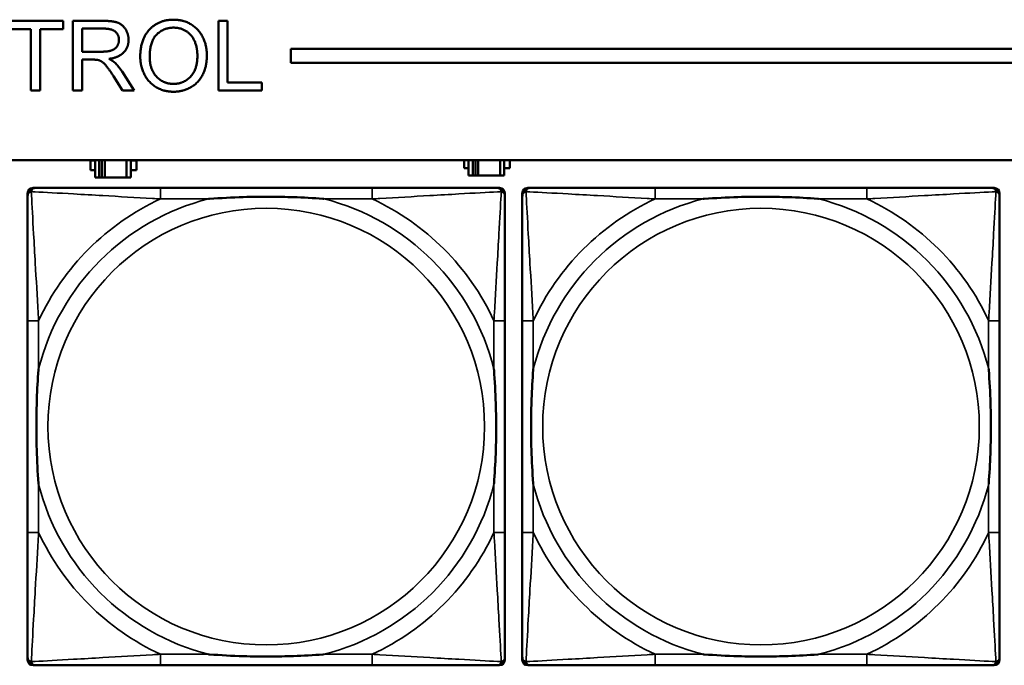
# Model space of a CAD drawing. Header units: inches. Extents: x 1.4 to 53.9, y 1.3 to 58.
# Tile 165 of 227: x 28.7 to 30.1, y 46.7 to 47.6. Entities that reach past the tile are written whole.
import ezdxf

# ---------------------------------------------------------------- set-up
doc = ezdxf.new("R2010")
doc.units = ezdxf.units.IN
doc.header["$MEASUREMENT"] = 0
doc.layers.add('Visible (ANSI)', color=7, linetype='Continuous', lineweight=50)
doc.layers.add('Visible Narrow (ANSI)', color=7, linetype='Continuous', lineweight=35)

msp = doc.modelspace()

# ---------------------------------------------------------------- linework, layer by layer
at = {"layer": 'Visible (ANSI)'}
for p, q in [((28.67, 47.5861), (28.7492, 47.5861)), ((28.7492, 47.5861), (28.7492, 47.5742)), ((28.763, 47.5861), (28.8074, 47.5861)), ((28.763, 47.4861), (28.763, 47.5861)), ((28.9719, 47.5861), (28.9851, 47.5861)), ((28.9719, 47.4861), (28.9719, 47.5861)), ((28.9851, 47.5861), (28.9851, 47.4979)), ((28.7029, 47.5742), (28.67, 47.5742)), ((28.7029, 47.4861), (28.7029, 47.5742)), ((28.7492, 47.5742), (28.7162, 47.5742)), ((28.7162, 47.5742), (28.7162, 47.4861)), ((28.7763, 47.5419), (28.7763, 47.575)), ((28.7763, 47.575), (28.8079, 47.575)), ((28.8047, 47.5419), (28.7763, 47.5419)), ((29.0757, 47.5261), (29.0757, 47.5461)), ((29.0757, 47.5461), (36.5227, 47.5461)), ((28.7916, 47.5305), (28.7763, 47.5305)), ((28.7763, 47.5305), (28.7763, 47.4861)), ((36.5227, 47.5261), (29.0757, 47.5261)), ((28.8338, 47.5133), (28.8511, 47.4861)), ((28.8345, 47.4861), (28.8213, 47.5069)), ((28.9851, 47.4979), (29.0344, 47.4979)), ((29.0344, 47.4979), (29.0344, 47.4861)), ((28.7162, 47.4861), (28.7029, 47.4861)), ((28.7763, 47.4861), (28.763, 47.4861)), ((28.8511, 47.4861), (28.8345, 47.4861)), ((29.0344, 47.4861), (28.9719, 47.4861)), ((19.4287, 47.3861), (36.5227, 47.3861)), ((28.7886, 47.3719), (28.7886, 47.3859)), ((28.7886, 47.3859), (28.7951, 47.3859)), ((28.7951, 47.3861), (28.7951, 47.3614)), ((28.8009, 47.3614), (28.8009, 47.3861)), ((28.8049, 47.3614), (28.8049, 47.3861)), ((28.809, 47.3861), (28.809, 47.3614)), ((28.8403, 47.3861), (28.8403, 47.3614)), ((28.8461, 47.3614), (28.8461, 47.3861)), ((28.8461, 47.3859), (28.8542, 47.3859)), ((28.8542, 47.3859), (28.8542, 47.3719)), ((29.3246, 47.3749), (29.3246, 47.3861)), ((29.3311, 47.3861), (29.3311, 47.3644)), ((29.3369, 47.3644), (29.3369, 47.3861)), ((29.3409, 47.3644), (29.3409, 47.3861)), ((29.345, 47.3861), (29.345, 47.3644)), ((29.3763, 47.3861), (29.3763, 47.3644)), ((29.3821, 47.3644), (29.3821, 47.3861)), ((29.3902, 47.3861), (29.3902, 47.3749)), ((28.7951, 47.3719), (28.7886, 47.3719)), ((28.8542, 47.3719), (28.8461, 47.3719)), ((29.3311, 47.3749), (29.3246, 47.3749)), ((29.3902, 47.3749), (29.3821, 47.3749)), ((28.7951, 47.3614), (28.8009, 47.3614)), ((28.8049, 47.3614), (28.8009, 47.3614)), ((28.809, 47.3614), (28.8049, 47.3614)), ((28.8403, 47.3614), (28.809, 47.3614)), ((28.8403, 47.3614), (28.8461, 47.3614)), ((29.3311, 47.3644), (29.3369, 47.3644)), ((29.3409, 47.3644), (29.3369, 47.3644)), ((29.345, 47.3644), (29.3409, 47.3644)), ((29.3763, 47.3644), (29.345, 47.3644)), ((29.3763, 47.3644), (29.3821, 47.3644)), ((28.706, 47.3464), (28.71, 47.3464)), ((29.1926, 47.3464), (28.8887, 47.3464)), ((29.3714, 47.3464), (29.3753, 47.3464)), ((29.416, 47.3464), (29.42, 47.3464)), ((29.9026, 47.3464), (29.5987, 47.3464)), ((30.0814, 47.3464), (30.0853, 47.3464)), ((28.6981, 46.6692), (28.6981, 47.3385)), ((29.3832, 47.3385), (29.3832, 47.3346)), ((29.4081, 46.6692), (29.4081, 47.3385)), ((30.0932, 47.3385), (30.0932, 47.3346)), ((28.6981, 47.1558), (28.6981, 46.8519)), ((29.3832, 46.8519), (29.3832, 47.1558)), ((29.4081, 47.1558), (29.4081, 46.8519)), ((30.0932, 46.8519), (30.0932, 47.1558)), ((29.3832, 46.6731), (29.3832, 46.6692)), ((30.0932, 46.6731), (30.0932, 46.6692)), ((29.3753, 46.6613), (28.706, 46.6613)), ((28.8887, 46.6613), (29.1926, 46.6613)), ((30.0853, 46.6613), (29.416, 46.6613)), ((29.5987, 46.6613), (29.9026, 46.6613))]:
    msp.add_line(p, q, dxfattribs=at)
for centre, radius, start, end in [((28.706, 47.3385), 0.00787, 90, 180), ((28.71, 47.3346), 0.0118, 90, 180), ((29.3714, 47.3346), 0.0118, 0, 90), ((29.3753, 47.3385), 0.00787, 0, 90), ((29.416, 47.3385), 0.00787, 90, 180), ((29.42, 47.3346), 0.0118, 90, 180), ((30.0814, 47.3346), 0.0118, 0, 90), ((30.0853, 47.3385), 0.00787, 0, 90), ((28.71, 46.6731), 0.0118, 180, 270), ((28.706, 46.6692), 0.00787, 180, 270), ((29.3714, 46.6731), 0.0118, 270, 360), ((29.3753, 46.6692), 0.00787, 270, 0), ((29.42, 46.6731), 0.0118, 180, 270), ((29.416, 46.6692), 0.00787, 180, 270), ((30.0814, 46.6731), 0.0118, 270, 360), ((30.0853, 46.6692), 0.00787, 270, 0)]:
    msp.add_arc(centre, radius, start, end, dxfattribs=at)
for points in [[(28.8074, 47.5861), (28.8207, 47.5861), (28.8347, 47.5806), (28.843, 47.567), (28.843, 47.5588)], [(28.8598, 47.5348), (28.8598, 47.5597), (28.8865, 47.5878), (28.9076, 47.5878)], [(28.9076, 47.5878), (28.9215, 47.5878), (28.9438, 47.5745), (28.9554, 47.5509), (28.9554, 47.5359)], [(28.8079, 47.575), (28.8191, 47.575), (28.8293, 47.5659), (28.8293, 47.5588)], [(28.8734, 47.5346), (28.8734, 47.5572), (28.8937, 47.5764), (28.9077, 47.5764)], [(28.9077, 47.5764), (28.9176, 47.5764), (28.9335, 47.5665), (28.9418, 47.5482), (28.9418, 47.5361)], [(28.8293, 47.5588), (28.8293, 47.554), (28.824, 47.5457), (28.8138, 47.5419), (28.8047, 47.5419)], [(28.843, 47.5588), (28.843, 47.5481), (28.8292, 47.5335), (28.8149, 47.5316)], [(28.799, 47.53), (28.7967, 47.5305), (28.7916, 47.5305)], [(28.8213, 47.5069), (28.8155, 47.5159), (28.808, 47.5254), (28.8021, 47.5293), (28.799, 47.53)], [(28.8149, 47.5316), (28.82, 47.529), (28.8228, 47.5266)], [(28.8228, 47.5266), (28.8286, 47.5213), (28.8338, 47.5133)], [(28.9076, 47.4844), (28.8934, 47.4844), (28.8712, 47.498), (28.8598, 47.5216), (28.8598, 47.5348)], [(28.9075, 47.4957), (28.8928, 47.4957), (28.8734, 47.5165), (28.8734, 47.5346)], [(28.9418, 47.5361), (28.9418, 47.5167), (28.9225, 47.4957), (28.9075, 47.4957)], [(28.9554, 47.5359), (28.9554, 47.5207), (28.9431, 47.4967), (28.9206, 47.4844), (28.9076, 47.4844)]]:
    msp.add_open_spline(points, degree=2, dxfattribs=at)
for points, knots in [([(28.8887, 47.3464), (28.8851, 47.3464), (28.8815, 47.3464), (28.8779, 47.3464), (28.8447, 47.3464), (28.811, 47.3464), (28.7802, 47.3464), (28.7532, 47.3464), (28.7277, 47.3464), (28.7142, 47.3464), (28.7126, 47.3464), (28.7112, 47.3464), (28.71, 47.3464)], [0, 0, 0, 0, 0.0272471, 0.0272471, 0.0272471, 0.2790553, 0.2790553, 0.2790553, 0.4988354, 0.4988354, 0.4988354, 0.5252205, 0.5252205, 0.5252205, 0.5252205]), ([(29.3714, 47.3464), (29.3565, 47.3464), (29.3149, 47.3464), (29.2742, 47.3464), (29.2477, 47.3464), (29.2198, 47.3464), (29.1926, 47.3464)], [-0.5252205, -0.5252205, -0.5252205, -0.5252205, -0.20743, -0.20743, -0.20743, 0, 0, 0, 0]), ([(29.5987, 47.3464), (29.5951, 47.3464), (29.5915, 47.3464), (29.5879, 47.3464), (29.5547, 47.3464), (29.521, 47.3464), (29.4902, 47.3464), (29.4632, 47.3464), (29.4377, 47.3464), (29.4242, 47.3464), (29.4226, 47.3464), (29.4212, 47.3464), (29.42, 47.3464)], [0, 0, 0, 0, 0.0272471, 0.0272471, 0.0272471, 0.2790553, 0.2790553, 0.2790553, 0.4988354, 0.4988354, 0.4988354, 0.5252205, 0.5252205, 0.5252205, 0.5252205]), ([(30.0814, 47.3464), (30.0665, 47.3464), (30.0249, 47.3464), (29.9842, 47.3464), (29.9577, 47.3464), (29.9298, 47.3464), (29.9026, 47.3464)], [-0.5252205, -0.5252205, -0.5252205, -0.5252205, -0.20743, -0.20743, -0.20743, 0, 0, 0, 0]), ([(28.6981, 47.3346), (28.6981, 47.3197), (28.6981, 47.2781), (28.6981, 47.2374), (28.6981, 47.2109), (28.6981, 47.183), (28.6981, 47.1558)], [-0.5252205, -0.5252205, -0.5252205, -0.5252205, -0.20743, -0.20743, -0.20743, 0, 0, 0, 0]), ([(28.9579, 47.3306), (28.9584, 47.3307), (28.9588, 47.3307), (28.9753, 47.3319), (28.9914, 47.3328), (29.0143, 47.3335), (29.021, 47.3336), (29.0302, 47.3337), (29.0327, 47.3338), (29.0367, 47.3338), (29.0383, 47.3338), (29.0415, 47.3338), (29.043, 47.3338), (29.0466, 47.3338), (29.0486, 47.3338), (29.0548, 47.3337), (29.0589, 47.3336), (29.0686, 47.3334), (29.0742, 47.3333), (29.094, 47.3326), (29.1081, 47.3318), (29.1225, 47.3307), (29.123, 47.3307), (29.1234, 47.3306)], [-0.416114, -0.416114, -0.416114, -0.416114, -0.4127691, -0.4127691, -0.2896446, -0.2896446, -0.2388934, -0.2388934, -0.2201881, -0.2201881, -0.2080204, -0.2080204, -0.196499, -0.196499, -0.1809939, -0.1809939, -0.149741, -0.149741, -0.1073162, -0.1073162, 0, 0, 0.0033356, 0.0033356, 0.0033356, 0.0033356]), ([(29.3832, 47.1558), (29.3832, 47.1594), (29.3832, 47.163), (29.3832, 47.1666), (29.3832, 47.1998), (29.3832, 47.2335), (29.3832, 47.2643), (29.3832, 47.2913), (29.3832, 47.3168), (29.3832, 47.3303), (29.3832, 47.3319), (29.3832, 47.3333), (29.3832, 47.3346)], [0, 0, 0, 0, 0.0272471, 0.0272471, 0.0272471, 0.2790553, 0.2790553, 0.2790553, 0.4988354, 0.4988354, 0.4988354, 0.5252205, 0.5252205, 0.5252205, 0.5252205]), ([(29.4081, 47.3346), (29.4081, 47.3197), (29.4081, 47.2781), (29.4081, 47.2374), (29.4081, 47.2109), (29.4081, 47.183), (29.4081, 47.1558)], [-0.5252205, -0.5252205, -0.5252205, -0.5252205, -0.20743, -0.20743, -0.20743, 0, 0, 0, 0]), ([(29.6679, 47.3306), (29.6684, 47.3307), (29.6688, 47.3307), (29.6853, 47.3319), (29.7014, 47.3328), (29.7243, 47.3335), (29.731, 47.3336), (29.7402, 47.3337), (29.7427, 47.3338), (29.7467, 47.3338), (29.7483, 47.3338), (29.7515, 47.3338), (29.753, 47.3338), (29.7566, 47.3338), (29.7586, 47.3338), (29.7648, 47.3337), (29.7689, 47.3336), (29.7786, 47.3334), (29.7842, 47.3333), (29.804, 47.3326), (29.8181, 47.3318), (29.8325, 47.3307), (29.833, 47.3307), (29.8334, 47.3306)], [-0.416114, -0.416114, -0.416114, -0.416114, -0.4127691, -0.4127691, -0.2896446, -0.2896446, -0.2388934, -0.2388934, -0.2201881, -0.2201881, -0.2080204, -0.2080204, -0.196499, -0.196499, -0.1809939, -0.1809939, -0.149741, -0.149741, -0.1073162, -0.1073162, 0, 0, 0.0033356, 0.0033356, 0.0033356, 0.0033356]), ([(30.0932, 47.1558), (30.0932, 47.1594), (30.0932, 47.163), (30.0932, 47.1666), (30.0932, 47.1998), (30.0932, 47.2335), (30.0932, 47.2643), (30.0932, 47.2913), (30.0932, 47.3168), (30.0932, 47.3303), (30.0932, 47.3319), (30.0932, 47.3333), (30.0932, 47.3346)], [0, 0, 0, 0, 0.0272471, 0.0272471, 0.0272471, 0.2790553, 0.2790553, 0.2790553, 0.4988354, 0.4988354, 0.4988354, 0.5252205, 0.5252205, 0.5252205, 0.5252205]), ([(28.7139, 46.9211), (28.7139, 46.9215), (28.7138, 46.922), (28.7126, 46.9385), (28.7117, 46.9545), (28.711, 46.9775), (28.7109, 46.9842), (28.7108, 46.9934), (28.7107, 46.9958), (28.7107, 46.9999), (28.7107, 47.0015), (28.7107, 47.0047), (28.7107, 47.0062), (28.7107, 47.0098), (28.7107, 47.0118), (28.7108, 47.018), (28.7109, 47.0221), (28.7111, 47.0318), (28.7112, 47.0374), (28.7119, 47.0572), (28.7127, 47.0712), (28.7138, 47.0857), (28.7139, 47.0862), (28.7139, 47.0866)], [-0.416114, -0.416114, -0.416114, -0.416114, -0.4127691, -0.4127691, -0.2896446, -0.2896446, -0.2388934, -0.2388934, -0.2201881, -0.2201881, -0.2080204, -0.2080204, -0.196499, -0.196499, -0.1809939, -0.1809939, -0.149741, -0.149741, -0.1073162, -0.1073162, 0, 0, 0.0033356, 0.0033356, 0.0033356, 0.0033356]), ([(29.3674, 47.0866), (29.3675, 47.0862), (29.3675, 47.0857), (29.3687, 47.0692), (29.3696, 47.0532), (29.3703, 47.0302), (29.3704, 47.0235), (29.3706, 47.0143), (29.3706, 47.0119), (29.3706, 47.0078), (29.3706, 47.0062), (29.3706, 47.003), (29.3706, 47.0015), (29.3706, 46.9979), (29.3706, 46.9959), (29.3705, 46.9897), (29.3705, 46.9856), (29.3703, 46.9759), (29.3701, 46.9703), (29.3694, 46.9505), (29.3686, 46.9365), (29.3675, 46.922), (29.3675, 46.9215), (29.3674, 46.9211)], [-0.416114, -0.416114, -0.416114, -0.416114, -0.4127691, -0.4127691, -0.2896446, -0.2896446, -0.2388934, -0.2388934, -0.2201881, -0.2201881, -0.2080204, -0.2080204, -0.196499, -0.196499, -0.1809939, -0.1809939, -0.149741, -0.149741, -0.1073162, -0.1073162, 0, 0, 0.0033356, 0.0033356, 0.0033356, 0.0033356]), ([(29.4239, 46.9211), (29.4239, 46.9215), (29.4238, 46.922), (29.4226, 46.9385), (29.4217, 46.9545), (29.421, 46.9775), (29.4209, 46.9842), (29.4208, 46.9934), (29.4207, 46.9958), (29.4207, 46.9999), (29.4207, 47.0015), (29.4207, 47.0047), (29.4207, 47.0062), (29.4207, 47.0098), (29.4207, 47.0118), (29.4208, 47.018), (29.4209, 47.0221), (29.4211, 47.0318), (29.4212, 47.0374), (29.4219, 47.0572), (29.4227, 47.0712), (29.4238, 47.0857), (29.4239, 47.0862), (29.4239, 47.0866)], [-0.416114, -0.416114, -0.416114, -0.416114, -0.4127691, -0.4127691, -0.2896446, -0.2896446, -0.2388934, -0.2388934, -0.2201881, -0.2201881, -0.2080204, -0.2080204, -0.196499, -0.196499, -0.1809939, -0.1809939, -0.149741, -0.149741, -0.1073162, -0.1073162, 0, 0, 0.0033356, 0.0033356, 0.0033356, 0.0033356]), ([(30.0774, 47.0866), (30.0775, 47.0862), (30.0775, 47.0857), (30.0787, 47.0692), (30.0796, 47.0532), (30.0803, 47.0302), (30.0804, 47.0235), (30.0806, 47.0143), (30.0806, 47.0119), (30.0806, 47.0078), (30.0806, 47.0062), (30.0806, 47.003), (30.0806, 47.0015), (30.0806, 46.9979), (30.0806, 46.9959), (30.0805, 46.9897), (30.0805, 46.9856), (30.0803, 46.9759), (30.0801, 46.9703), (30.0794, 46.9505), (30.0786, 46.9365), (30.0775, 46.922), (30.0775, 46.9215), (30.0774, 46.9211)], [-0.416114, -0.416114, -0.416114, -0.416114, -0.4127691, -0.4127691, -0.2896446, -0.2896446, -0.2388934, -0.2388934, -0.2201881, -0.2201881, -0.2080204, -0.2080204, -0.196499, -0.196499, -0.1809939, -0.1809939, -0.149741, -0.149741, -0.1073162, -0.1073162, 0, 0, 0.0033356, 0.0033356, 0.0033356, 0.0033356]), ([(28.6981, 46.8519), (28.6981, 46.8247), (28.6981, 46.7968), (28.6981, 46.7703), (28.6981, 46.7296), (28.6981, 46.688), (28.6981, 46.6731)], [3.9382945, 3.9382945, 3.9382945, 3.9382945, 4.1457245, 4.1457245, 4.1457245, 4.463515, 4.463515, 4.463515, 4.463515]), ([(29.3832, 46.6731), (29.3832, 46.688), (29.3832, 46.7296), (29.3832, 46.7703), (29.3832, 46.7968), (29.3832, 46.8247), (29.3832, 46.8519)], [-0.5252205, -0.5252205, -0.5252205, -0.5252205, -0.20743, -0.20743, -0.20743, 0, 0, 0, 0]), ([(29.4081, 46.8519), (29.4081, 46.8247), (29.4081, 46.7968), (29.4081, 46.7703), (29.4081, 46.7296), (29.4081, 46.688), (29.4081, 46.6731)], [3.9382945, 3.9382945, 3.9382945, 3.9382945, 4.1457245, 4.1457245, 4.1457245, 4.463515, 4.463515, 4.463515, 4.463515]), ([(30.0932, 46.6731), (30.0932, 46.688), (30.0932, 46.7296), (30.0932, 46.7703), (30.0932, 46.7968), (30.0932, 46.8247), (30.0932, 46.8519)], [-0.5252205, -0.5252205, -0.5252205, -0.5252205, -0.20743, -0.20743, -0.20743, 0, 0, 0, 0]), ([(29.1234, 46.6771), (29.123, 46.677), (29.1225, 46.677), (29.1081, 46.6759), (29.094, 46.6751), (29.0742, 46.6744), (29.0686, 46.6743), (29.0589, 46.6741), (29.0548, 46.674), (29.0486, 46.6739), (29.0466, 46.6739), (29.043, 46.6739), (29.0415, 46.6739), (29.0383, 46.6739), (29.0367, 46.6739), (29.0327, 46.6739), (29.0302, 46.674), (29.021, 46.6741), (29.0143, 46.6742), (28.9914, 46.6749), (28.9753, 46.6758), (28.9588, 46.677), (28.9584, 46.677), (28.9579, 46.6771)], [-0.4149464, -0.4149464, -0.4149464, -0.4149464, -0.41162, -0.41162, -0.3046026, -0.3046026, -0.2622958, -0.2622958, -0.23113, -0.23113, -0.215668, -0.215668, -0.2041787, -0.2041787, -0.1920448, -0.1920448, -0.1733916, -0.1733916, -0.1227817, -0.1227817, 0, 0, 0.0033356, 0.0033356, 0.0033356, 0.0033356]), ([(29.8334, 46.6771), (29.833, 46.677), (29.8325, 46.677), (29.8181, 46.6759), (29.804, 46.6751), (29.7842, 46.6744), (29.7786, 46.6743), (29.7689, 46.6741), (29.7648, 46.674), (29.7586, 46.6739), (29.7566, 46.6739), (29.753, 46.6739), (29.7515, 46.6739), (29.7483, 46.6739), (29.7467, 46.6739), (29.7427, 46.6739), (29.7402, 46.674), (29.731, 46.6741), (29.7243, 46.6742), (29.7014, 46.6749), (29.6853, 46.6758), (29.6688, 46.677), (29.6684, 46.677), (29.6679, 46.6771)], [-0.4149464, -0.4149464, -0.4149464, -0.4149464, -0.41162, -0.41162, -0.3046026, -0.3046026, -0.2622958, -0.2622958, -0.23113, -0.23113, -0.215668, -0.215668, -0.2041787, -0.2041787, -0.1920448, -0.1920448, -0.1733916, -0.1733916, -0.1227817, -0.1227817, 0, 0, 0.0033356, 0.0033356, 0.0033356, 0.0033356]), ([(28.71, 46.6613), (28.7248, 46.6613), (28.7664, 46.6613), (28.8071, 46.6613), (28.8336, 46.6613), (28.8615, 46.6613), (28.8887, 46.6613)], [-0.5252205, -0.5252205, -0.5252205, -0.5252205, -0.20743, -0.20743, -0.20743, 0, 0, 0, 0]), ([(29.1926, 46.6613), (29.2198, 46.6613), (29.2477, 46.6613), (29.2742, 46.6613), (29.3149, 46.6613), (29.3565, 46.6613), (29.3714, 46.6613)], [3.9382945, 3.9382945, 3.9382945, 3.9382945, 4.1457245, 4.1457245, 4.1457245, 4.463515, 4.463515, 4.463515, 4.463515]), ([(29.42, 46.6613), (29.4348, 46.6613), (29.4764, 46.6613), (29.5171, 46.6613), (29.5436, 46.6613), (29.5715, 46.6613), (29.5987, 46.6613)], [-0.5252205, -0.5252205, -0.5252205, -0.5252205, -0.20743, -0.20743, -0.20743, 0, 0, 0, 0]), ([(29.9026, 46.6613), (29.9298, 46.6613), (29.9577, 46.6613), (29.9842, 46.6613), (30.0249, 46.6613), (30.0665, 46.6613), (30.0814, 46.6613)], [3.9382945, 3.9382945, 3.9382945, 3.9382945, 4.1457245, 4.1457245, 4.1457245, 4.463515, 4.463515, 4.463515, 4.463515])]:
    msp.add_open_spline(points, degree=3, knots=knots, dxfattribs=at)
at = {"layer": 'Visible Narrow (ANSI)'}
for p, q in [((28.8887, 47.3464), (28.8887, 47.3306)), ((29.1926, 47.3464), (29.1926, 47.3306)), ((29.5987, 47.3464), (29.5987, 47.3306)), ((29.9026, 47.3464), (29.9026, 47.3306)), ((28.8887, 47.3306), (28.9579, 47.3306)), ((29.1234, 47.3306), (29.1926, 47.3306)), ((29.5987, 47.3306), (29.6679, 47.3306)), ((29.8334, 47.3306), (29.9026, 47.3306)), ((28.7139, 47.1558), (28.6981, 47.1558)), ((28.7139, 47.0866), (28.7139, 47.1558)), ((29.3832, 47.1558), (29.3674, 47.1558)), ((29.3674, 47.1558), (29.3674, 47.0866)), ((29.4239, 47.1558), (29.4081, 47.1558)), ((29.4239, 47.0866), (29.4239, 47.1558)), ((30.0932, 47.1558), (30.0774, 47.1558)), ((30.0774, 47.1558), (30.0774, 47.0866)), ((28.7139, 46.8519), (28.7139, 46.9211)), ((29.3674, 46.9211), (29.3674, 46.8519)), ((29.4239, 46.8519), (29.4239, 46.9211)), ((30.0774, 46.9211), (30.0774, 46.8519)), ((28.7139, 46.8519), (28.6981, 46.8519)), ((29.3832, 46.8519), (29.3674, 46.8519)), ((29.4239, 46.8519), (29.4081, 46.8519)), ((30.0932, 46.8519), (30.0774, 46.8519)), ((28.8887, 46.6771), (28.8887, 46.6613)), ((28.9579, 46.6771), (28.8887, 46.6771)), ((29.1926, 46.6771), (29.1234, 46.6771)), ((29.1926, 46.6771), (29.1926, 46.6613)), ((29.5987, 46.6771), (29.5987, 46.6613)), ((29.6679, 46.6771), (29.5987, 46.6771)), ((29.9026, 46.6771), (29.8334, 46.6771)), ((29.9026, 46.6771), (29.9026, 46.6613))]:
    msp.add_line(p, q, dxfattribs=at)
for centre in [(29.0407, 47.0039), (29.7507, 47.0039)]:
    msp.add_circle(centre, 0.3133, dxfattribs=at)
for centre, radius, start, end in [((29.0407, 47.0039), 0.3371, 104.2103, 165.7897), ((29.0407, 47.0039), 0.3604, 114.9407, 155.0593), ((29.0407, 47.0039), 0.3371, 14.2103, 75.7897), ((29.0407, 47.0039), 0.3604, 24.9407, 65.0593), ((29.7507, 47.0039), 0.3371, 104.2103, 165.7897), ((29.7507, 47.0039), 0.3604, 114.9407, 155.0593), ((29.7507, 47.0039), 0.3371, 14.2103, 75.7897), ((29.7507, 47.0039), 0.3604, 24.9407, 65.0593), ((29.0407, 47.0039), 0.3371, 194.2103, 255.7897), ((29.0407, 47.0039), 0.3371, 284.2103, 345.7897), ((29.7507, 47.0039), 0.3371, 194.2103, 255.7897), ((29.7507, 47.0039), 0.3371, 284.2103, 345.7897), ((29.0407, 47.0039), 0.3604, 204.9407, 245.0593), ((29.0407, 47.0039), 0.3604, 294.9407, 335.0593), ((29.7507, 47.0039), 0.3604, 204.9407, 245.0593), ((29.7507, 47.0039), 0.3604, 294.9407, 335.0593)]:
    msp.add_arc(centre, radius, start, end, dxfattribs=at)
for points, knots in [([(28.6981, 47.3346), (28.6981, 47.3352), (28.6982, 47.3357), (28.6985, 47.3367), (28.6986, 47.3371), (28.699, 47.3378), (28.6991, 47.338), (28.6994, 47.3384), (28.6995, 47.3386), (28.6998, 47.339), (28.7001, 47.3392), (28.7008, 47.3398), (28.7013, 47.3402), (28.7023, 47.3407), (28.7028, 47.3409), (28.7034, 47.3411)], [-0.02627331, -0.02627331, -0.02627331, -0.02627331, -0.02158775, -0.02158775, -0.01736415, -0.01736415, -0.0147244, -0.0147244, -0.01307456, -0.01307456, -0.00977487, -0.00977487, -0.00449537, -0.00449537, 0.00012419, 0.00012419, 0.00012419, 0.00012419]), ([(28.7034, 47.3411), (28.7036, 47.3417), (28.7038, 47.3422), (28.7044, 47.3433), (28.7047, 47.3438), (28.7053, 47.3445), (28.7056, 47.3447), (28.706, 47.345), (28.7061, 47.3452), (28.7065, 47.3454), (28.7067, 47.3456), (28.7074, 47.3459), (28.7078, 47.346), (28.7088, 47.3463), (28.7093, 47.3464), (28.71, 47.3464)], [-0.00012419, -0.00012419, -0.00012419, -0.00012419, 0.00449537, 0.00449537, 0.00977487, 0.00977487, 0.01307456, 0.01307456, 0.0147244, 0.0147244, 0.01736415, 0.01736415, 0.02158775, 0.02158775, 0.02627331, 0.02627331, 0.02627331, 0.02627331]), ([(28.7139, 47.1558), (28.7137, 47.1596), (28.7135, 47.1633), (28.712, 47.1907), (28.7105, 47.2149), (28.7083, 47.2527), (28.7075, 47.2668), (28.7055, 47.302), (28.7044, 47.3221), (28.7036, 47.3376), (28.7035, 47.3394), (28.7034, 47.3411)], [0, 0, 0, 0, 0.0278591, 0.0278591, 0.201273, 0.201273, 0.3066357, 0.3066357, 0.475216, 0.475216, 0.5007189, 0.5007189, 0.5007189, 0.5007189]), ([(28.7034, 47.3411), (28.7051, 47.341), (28.707, 47.3409), (28.7224, 47.3401), (28.7425, 47.339), (28.7777, 47.337), (28.7918, 47.3362), (28.8296, 47.334), (28.8538, 47.3326), (28.8812, 47.331), (28.885, 47.3308), (28.8887, 47.3306)], [-0.5007189, -0.5007189, -0.5007189, -0.5007189, -0.475216, -0.475216, -0.3066357, -0.3066357, -0.201273, -0.201273, -0.0278591, -0.0278591, 0, 0, 0, 0]), ([(29.1926, 47.3306), (29.1964, 47.3308), (29.2001, 47.331), (29.2275, 47.3326), (29.2517, 47.334), (29.2895, 47.3362), (29.3036, 47.337), (29.3388, 47.339), (29.3589, 47.3401), (29.3744, 47.3409), (29.3762, 47.341), (29.3779, 47.3411)], [0, 0, 0, 0, 0.0278591, 0.0278591, 0.201273, 0.201273, 0.3066357, 0.3066357, 0.475216, 0.475216, 0.5007189, 0.5007189, 0.5007189, 0.5007189]), ([(29.3779, 47.3411), (29.3778, 47.3394), (29.3777, 47.3376), (29.3769, 47.3221), (29.3758, 47.302), (29.3738, 47.2668), (29.373, 47.2527), (29.3708, 47.2149), (29.3694, 47.1907), (29.3678, 47.1633), (29.3676, 47.1596), (29.3674, 47.1558)], [-0.5007189, -0.5007189, -0.5007189, -0.5007189, -0.475216, -0.475216, -0.3066357, -0.3066357, -0.201273, -0.201273, -0.0278591, -0.0278591, 0, 0, 0, 0]), ([(29.3714, 47.3464), (29.372, 47.3464), (29.3725, 47.3463), (29.3735, 47.346), (29.374, 47.3459), (29.3746, 47.3456), (29.3749, 47.3454), (29.3752, 47.3452), (29.3754, 47.345), (29.3758, 47.3447), (29.376, 47.3445), (29.3766, 47.3438), (29.377, 47.3433), (29.3775, 47.3422), (29.3777, 47.3417), (29.3779, 47.3411)], [-0.02627331, -0.02627331, -0.02627331, -0.02627331, -0.02158775, -0.02158775, -0.01736415, -0.01736415, -0.0147244, -0.0147244, -0.01307456, -0.01307456, -0.00977487, -0.00977487, -0.00449537, -0.00449537, 0.00012419, 0.00012419, 0.00012419, 0.00012419]), ([(29.3779, 47.3411), (29.3785, 47.3409), (29.379, 47.3407), (29.3801, 47.3402), (29.3806, 47.3398), (29.3813, 47.3392), (29.3815, 47.339), (29.3819, 47.3386), (29.382, 47.3384), (29.3822, 47.338), (29.3824, 47.3378), (29.3827, 47.3371), (29.3829, 47.3367), (29.3831, 47.3357), (29.3832, 47.3352), (29.3832, 47.3346)], [-0.00012419, -0.00012419, -0.00012419, -0.00012419, 0.00449537, 0.00449537, 0.00977487, 0.00977487, 0.01307456, 0.01307456, 0.0147244, 0.0147244, 0.01736415, 0.01736415, 0.02158775, 0.02158775, 0.02627331, 0.02627331, 0.02627331, 0.02627331]), ([(29.4081, 47.3346), (29.4081, 47.3352), (29.4082, 47.3357), (29.4085, 47.3367), (29.4086, 47.3371), (29.409, 47.3378), (29.4091, 47.338), (29.4094, 47.3384), (29.4095, 47.3386), (29.4098, 47.339), (29.4101, 47.3392), (29.4108, 47.3398), (29.4113, 47.3402), (29.4123, 47.3407), (29.4128, 47.3409), (29.4134, 47.3411)], [-0.02627331, -0.02627331, -0.02627331, -0.02627331, -0.02158775, -0.02158775, -0.01736415, -0.01736415, -0.0147244, -0.0147244, -0.01307456, -0.01307456, -0.00977487, -0.00977487, -0.00449537, -0.00449537, 0.00012419, 0.00012419, 0.00012419, 0.00012419]), ([(29.4134, 47.3411), (29.4136, 47.3417), (29.4138, 47.3422), (29.4144, 47.3433), (29.4147, 47.3438), (29.4153, 47.3445), (29.4156, 47.3447), (29.416, 47.345), (29.4161, 47.3452), (29.4165, 47.3454), (29.4167, 47.3456), (29.4174, 47.3459), (29.4178, 47.346), (29.4188, 47.3463), (29.4193, 47.3464), (29.42, 47.3464)], [-0.00012419, -0.00012419, -0.00012419, -0.00012419, 0.00449537, 0.00449537, 0.00977487, 0.00977487, 0.01307456, 0.01307456, 0.0147244, 0.0147244, 0.01736415, 0.01736415, 0.02158775, 0.02158775, 0.02627331, 0.02627331, 0.02627331, 0.02627331]), ([(29.4239, 47.1558), (29.4237, 47.1596), (29.4235, 47.1633), (29.422, 47.1907), (29.4205, 47.2149), (29.4183, 47.2527), (29.4175, 47.2668), (29.4155, 47.302), (29.4144, 47.3221), (29.4136, 47.3376), (29.4135, 47.3394), (29.4134, 47.3411)], [0, 0, 0, 0, 0.0278591, 0.0278591, 0.201273, 0.201273, 0.3066357, 0.3066357, 0.475216, 0.475216, 0.5007189, 0.5007189, 0.5007189, 0.5007189]), ([(29.4134, 47.3411), (29.4151, 47.341), (29.417, 47.3409), (29.4324, 47.3401), (29.4525, 47.339), (29.4877, 47.337), (29.5018, 47.3362), (29.5396, 47.334), (29.5638, 47.3326), (29.5912, 47.331), (29.595, 47.3308), (29.5987, 47.3306)], [-0.5007189, -0.5007189, -0.5007189, -0.5007189, -0.475216, -0.475216, -0.3066357, -0.3066357, -0.201273, -0.201273, -0.0278591, -0.0278591, 0, 0, 0, 0]), ([(29.9026, 47.3306), (29.9064, 47.3308), (29.9101, 47.331), (29.9375, 47.3326), (29.9617, 47.334), (29.9995, 47.3362), (30.0136, 47.337), (30.0488, 47.339), (30.0689, 47.3401), (30.0844, 47.3409), (30.0862, 47.341), (30.0879, 47.3411)], [0, 0, 0, 0, 0.0278591, 0.0278591, 0.201273, 0.201273, 0.3066357, 0.3066357, 0.475216, 0.475216, 0.5007189, 0.5007189, 0.5007189, 0.5007189]), ([(30.0879, 47.3411), (30.0878, 47.3394), (30.0877, 47.3376), (30.0869, 47.3221), (30.0858, 47.302), (30.0838, 47.2668), (30.083, 47.2527), (30.0808, 47.2149), (30.0794, 47.1907), (30.0778, 47.1633), (30.0776, 47.1596), (30.0774, 47.1558)], [-0.5007189, -0.5007189, -0.5007189, -0.5007189, -0.475216, -0.475216, -0.3066357, -0.3066357, -0.201273, -0.201273, -0.0278591, -0.0278591, 0, 0, 0, 0]), ([(30.0814, 47.3464), (30.082, 47.3464), (30.0825, 47.3463), (30.0835, 47.346), (30.084, 47.3459), (30.0846, 47.3456), (30.0849, 47.3454), (30.0852, 47.3452), (30.0854, 47.345), (30.0858, 47.3447), (30.086, 47.3445), (30.0866, 47.3438), (30.087, 47.3433), (30.0875, 47.3422), (30.0877, 47.3417), (30.0879, 47.3411)], [-0.02627331, -0.02627331, -0.02627331, -0.02627331, -0.02158775, -0.02158775, -0.01736415, -0.01736415, -0.0147244, -0.0147244, -0.01307456, -0.01307456, -0.00977487, -0.00977487, -0.00449537, -0.00449537, 0.00012419, 0.00012419, 0.00012419, 0.00012419]), ([(30.0879, 47.3411), (30.0885, 47.3409), (30.089, 47.3407), (30.0901, 47.3402), (30.0906, 47.3398), (30.0913, 47.3392), (30.0915, 47.339), (30.0919, 47.3386), (30.092, 47.3384), (30.0922, 47.338), (30.0924, 47.3378), (30.0927, 47.3371), (30.0929, 47.3367), (30.0931, 47.3357), (30.0932, 47.3352), (30.0932, 47.3346)], [-0.00012419, -0.00012419, -0.00012419, -0.00012419, 0.00449537, 0.00449537, 0.00977487, 0.00977487, 0.01307456, 0.01307456, 0.0147244, 0.0147244, 0.01736415, 0.01736415, 0.02158775, 0.02158775, 0.02627331, 0.02627331, 0.02627331, 0.02627331]), ([(28.7034, 46.6666), (28.7035, 46.6683), (28.7036, 46.6701), (28.7044, 46.6856), (28.7055, 46.7057), (28.7075, 46.7409), (28.7083, 46.755), (28.7105, 46.7928), (28.712, 46.817), (28.7135, 46.8444), (28.7137, 46.8481), (28.7139, 46.8519)], [-4.4390134, -4.4390134, -4.4390134, -4.4390134, -4.4135105, -4.4135105, -4.2449302, -4.2449302, -4.1395675, -4.1395675, -3.9661536, -3.9661536, -3.9382945, -3.9382945, -3.9382945, -3.9382945]), ([(29.3674, 46.8519), (29.3676, 46.8481), (29.3678, 46.8444), (29.3694, 46.817), (29.3708, 46.7928), (29.373, 46.755), (29.3738, 46.7409), (29.3758, 46.7057), (29.3769, 46.6856), (29.3777, 46.6701), (29.3778, 46.6683), (29.3779, 46.6666)], [0, 0, 0, 0, 0.0278591, 0.0278591, 0.201273, 0.201273, 0.3066357, 0.3066357, 0.475216, 0.475216, 0.5007189, 0.5007189, 0.5007189, 0.5007189]), ([(29.4134, 46.6666), (29.4135, 46.6683), (29.4136, 46.6701), (29.4144, 46.6856), (29.4155, 46.7057), (29.4175, 46.7409), (29.4183, 46.755), (29.4205, 46.7928), (29.422, 46.817), (29.4235, 46.8444), (29.4237, 46.8481), (29.4239, 46.8519)], [-4.4390134, -4.4390134, -4.4390134, -4.4390134, -4.4135105, -4.4135105, -4.2449302, -4.2449302, -4.1395675, -4.1395675, -3.9661536, -3.9661536, -3.9382945, -3.9382945, -3.9382945, -3.9382945]), ([(30.0774, 46.8519), (30.0776, 46.8481), (30.0778, 46.8444), (30.0794, 46.817), (30.0808, 46.7928), (30.083, 46.755), (30.0838, 46.7409), (30.0858, 46.7057), (30.0869, 46.6856), (30.0877, 46.6701), (30.0878, 46.6683), (30.0879, 46.6666)], [0, 0, 0, 0, 0.0278591, 0.0278591, 0.201273, 0.201273, 0.3066357, 0.3066357, 0.475216, 0.475216, 0.5007189, 0.5007189, 0.5007189, 0.5007189]), ([(28.8887, 46.6771), (28.885, 46.6769), (28.8812, 46.6767), (28.8538, 46.6752), (28.8296, 46.6737), (28.7918, 46.6715), (28.7777, 46.6707), (28.7425, 46.6687), (28.7224, 46.6676), (28.707, 46.6668), (28.7051, 46.6667), (28.7034, 46.6666)], [0, 0, 0, 0, 0.0278591, 0.0278591, 0.201273, 0.201273, 0.3066357, 0.3066357, 0.475216, 0.475216, 0.5007189, 0.5007189, 0.5007189, 0.5007189]), ([(29.3779, 46.6666), (29.3762, 46.6667), (29.3744, 46.6668), (29.3589, 46.6676), (29.3388, 46.6687), (29.3036, 46.6707), (29.2895, 46.6715), (29.2517, 46.6737), (29.2275, 46.6752), (29.2001, 46.6767), (29.1964, 46.6769), (29.1926, 46.6771)], [-4.4390134, -4.4390134, -4.4390134, -4.4390134, -4.4135105, -4.4135105, -4.2449302, -4.2449302, -4.1395675, -4.1395675, -3.9661536, -3.9661536, -3.9382945, -3.9382945, -3.9382945, -3.9382945]), ([(29.5987, 46.6771), (29.595, 46.6769), (29.5912, 46.6767), (29.5638, 46.6752), (29.5396, 46.6737), (29.5018, 46.6715), (29.4877, 46.6707), (29.4525, 46.6687), (29.4324, 46.6676), (29.417, 46.6668), (29.4151, 46.6667), (29.4134, 46.6666)], [0, 0, 0, 0, 0.0278591, 0.0278591, 0.201273, 0.201273, 0.3066357, 0.3066357, 0.475216, 0.475216, 0.5007189, 0.5007189, 0.5007189, 0.5007189]), ([(30.0879, 46.6666), (30.0862, 46.6667), (30.0844, 46.6668), (30.0689, 46.6676), (30.0488, 46.6687), (30.0136, 46.6707), (29.9995, 46.6715), (29.9617, 46.6737), (29.9375, 46.6752), (29.9101, 46.6767), (29.9064, 46.6769), (29.9026, 46.6771)], [-4.4390134, -4.4390134, -4.4390134, -4.4390134, -4.4135105, -4.4135105, -4.2449302, -4.2449302, -4.1395675, -4.1395675, -3.9661536, -3.9661536, -3.9382945, -3.9382945, -3.9382945, -3.9382945]), ([(28.7034, 46.6666), (28.7028, 46.6668), (28.7023, 46.667), (28.7013, 46.6675), (28.7008, 46.6679), (28.7001, 46.6685), (28.6998, 46.6687), (28.6995, 46.6691), (28.6994, 46.6693), (28.6991, 46.6697), (28.699, 46.6699), (28.6986, 46.6706), (28.6985, 46.671), (28.6982, 46.672), (28.6981, 46.6725), (28.6981, 46.6731)], [-0.00012419, -0.00012419, -0.00012419, -0.00012419, 0.00449537, 0.00449537, 0.00977487, 0.00977487, 0.01307456, 0.01307456, 0.0147244, 0.0147244, 0.01736415, 0.01736415, 0.02158775, 0.02158775, 0.02627331, 0.02627331, 0.02627331, 0.02627331]), ([(28.71, 46.6613), (28.7093, 46.6613), (28.7088, 46.6614), (28.7078, 46.6617), (28.7074, 46.6618), (28.7067, 46.6621), (28.7065, 46.6623), (28.7061, 46.6625), (28.706, 46.6627), (28.7056, 46.663), (28.7053, 46.6632), (28.7047, 46.6639), (28.7044, 46.6644), (28.7038, 46.6655), (28.7036, 46.666), (28.7034, 46.6666)], [-0.02627331, -0.02627331, -0.02627331, -0.02627331, -0.02158775, -0.02158775, -0.01736415, -0.01736415, -0.0147244, -0.0147244, -0.01307456, -0.01307456, -0.00977487, -0.00977487, -0.00449537, -0.00449537, 0.00012419, 0.00012419, 0.00012419, 0.00012419]), ([(29.3779, 46.6666), (29.3777, 46.666), (29.3775, 46.6655), (29.377, 46.6644), (29.3766, 46.6639), (29.376, 46.6632), (29.3758, 46.663), (29.3754, 46.6627), (29.3752, 46.6625), (29.3749, 46.6623), (29.3746, 46.6621), (29.374, 46.6618), (29.3735, 46.6617), (29.3725, 46.6614), (29.372, 46.6613), (29.3714, 46.6613)], [-0.00012419, -0.00012419, -0.00012419, -0.00012419, 0.00449537, 0.00449537, 0.00977487, 0.00977487, 0.01307456, 0.01307456, 0.0147244, 0.0147244, 0.01736415, 0.01736415, 0.02158775, 0.02158775, 0.02627331, 0.02627331, 0.02627331, 0.02627331]), ([(29.3832, 46.6731), (29.3832, 46.6725), (29.3831, 46.672), (29.3829, 46.671), (29.3827, 46.6706), (29.3824, 46.6699), (29.3822, 46.6697), (29.382, 46.6693), (29.3819, 46.6691), (29.3815, 46.6687), (29.3813, 46.6685), (29.3806, 46.6679), (29.3801, 46.6675), (29.379, 46.667), (29.3785, 46.6668), (29.3779, 46.6666)], [-0.02627331, -0.02627331, -0.02627331, -0.02627331, -0.02158775, -0.02158775, -0.01736415, -0.01736415, -0.0147244, -0.0147244, -0.01307456, -0.01307456, -0.00977487, -0.00977487, -0.00449537, -0.00449537, 0.00012419, 0.00012419, 0.00012419, 0.00012419]), ([(29.4134, 46.6666), (29.4128, 46.6668), (29.4123, 46.667), (29.4113, 46.6675), (29.4108, 46.6679), (29.4101, 46.6685), (29.4098, 46.6687), (29.4095, 46.6691), (29.4094, 46.6693), (29.4091, 46.6697), (29.409, 46.6699), (29.4086, 46.6706), (29.4085, 46.671), (29.4082, 46.672), (29.4081, 46.6725), (29.4081, 46.6731)], [-0.00012419, -0.00012419, -0.00012419, -0.00012419, 0.00449537, 0.00449537, 0.00977487, 0.00977487, 0.01307456, 0.01307456, 0.0147244, 0.0147244, 0.01736415, 0.01736415, 0.02158775, 0.02158775, 0.02627331, 0.02627331, 0.02627331, 0.02627331]), ([(29.42, 46.6613), (29.4193, 46.6613), (29.4188, 46.6614), (29.4178, 46.6617), (29.4174, 46.6618), (29.4167, 46.6621), (29.4165, 46.6623), (29.4161, 46.6625), (29.416, 46.6627), (29.4156, 46.663), (29.4153, 46.6632), (29.4147, 46.6639), (29.4144, 46.6644), (29.4138, 46.6655), (29.4136, 46.666), (29.4134, 46.6666)], [-0.02627331, -0.02627331, -0.02627331, -0.02627331, -0.02158775, -0.02158775, -0.01736415, -0.01736415, -0.0147244, -0.0147244, -0.01307456, -0.01307456, -0.00977487, -0.00977487, -0.00449537, -0.00449537, 0.00012419, 0.00012419, 0.00012419, 0.00012419]), ([(30.0879, 46.6666), (30.0877, 46.666), (30.0875, 46.6655), (30.087, 46.6644), (30.0866, 46.6639), (30.086, 46.6632), (30.0858, 46.663), (30.0854, 46.6627), (30.0852, 46.6625), (30.0849, 46.6623), (30.0846, 46.6621), (30.084, 46.6618), (30.0835, 46.6617), (30.0825, 46.6614), (30.082, 46.6613), (30.0814, 46.6613)], [-0.00012419, -0.00012419, -0.00012419, -0.00012419, 0.00449537, 0.00449537, 0.00977487, 0.00977487, 0.01307456, 0.01307456, 0.0147244, 0.0147244, 0.01736415, 0.01736415, 0.02158775, 0.02158775, 0.02627331, 0.02627331, 0.02627331, 0.02627331]), ([(30.0932, 46.6731), (30.0932, 46.6725), (30.0931, 46.672), (30.0929, 46.671), (30.0927, 46.6706), (30.0924, 46.6699), (30.0922, 46.6697), (30.092, 46.6693), (30.0919, 46.6691), (30.0915, 46.6687), (30.0913, 46.6685), (30.0906, 46.6679), (30.0901, 46.6675), (30.089, 46.667), (30.0885, 46.6668), (30.0879, 46.6666)], [-0.02627331, -0.02627331, -0.02627331, -0.02627331, -0.02158775, -0.02158775, -0.01736415, -0.01736415, -0.0147244, -0.0147244, -0.01307456, -0.01307456, -0.00977487, -0.00977487, -0.00449537, -0.00449537, 0.00012419, 0.00012419, 0.00012419, 0.00012419])]:
    msp.add_open_spline(points, degree=3, knots=knots, dxfattribs=at)

doc.saveas('drawing.dxf')
